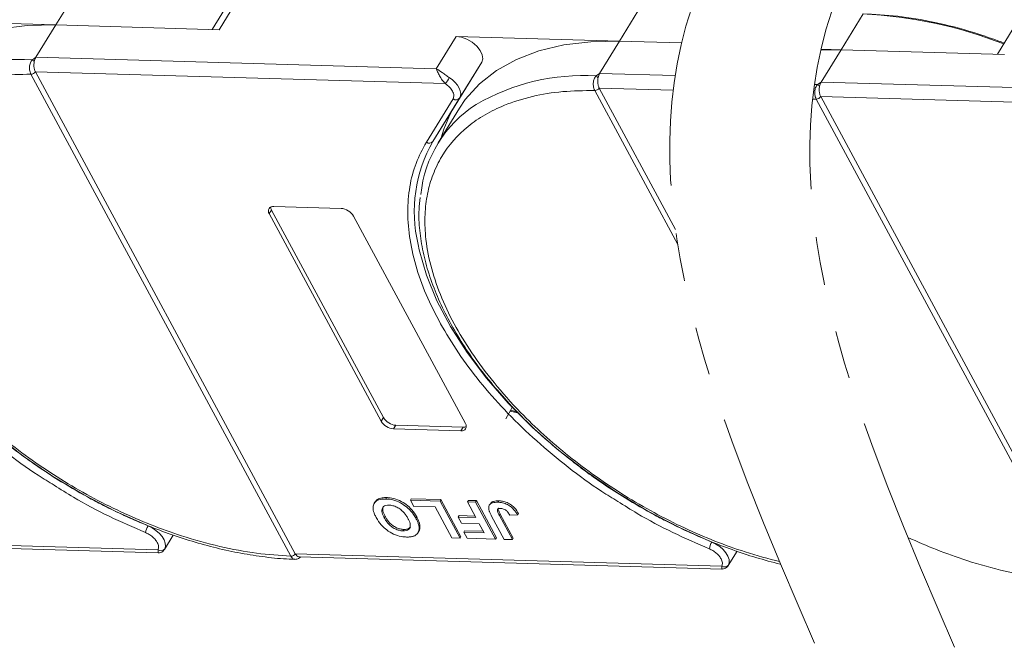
# Model space of a CAD drawing. Header units: millimetres. Extents: x 3059 to 4529, y 344 to 1377.
# Tile 29 of 42: x 4145 to 4212, y 1090 to 1133. Entities that reach past the tile are written whole.
import ezdxf

# ---------------------------------------------------------------- set-up
doc = ezdxf.new("R2010")
doc.units = ezdxf.units.MM
doc.linetypes.add('PHANTOM2', pattern=[31.75, 15.875, -3.175, 3.175, -3.175, 3.175, -3.175])

msp = doc.modelspace()

# ---------------------------------------------------------------- linework, layer by layer
at = {"color": 7, "linetype": 'Continuous', "lineweight": 15}
for p, q in [((4149.153, 1134.848), (4147.654, 1132.415)), ((4158.743, 1132.097), (4160.243, 1134.529)), ((4159.594, 1134.258), (4158.27, 1132.11)), ((4187.43, 1133.748), (4185.93, 1131.315)), ((4202.467, 1133.166), (4200.967, 1130.734)), ((4147.654, 1132.415), (4136.564, 1132.734)), ((4146.304, 1130.226), (4147.654, 1132.415)), ((4147.654, 1132.415), (4158.743, 1132.097)), ((4212.908, 1132.576), (4211.584, 1130.428)), ((4174.841, 1131.634), (4173.491, 1129.445)), ((4185.93, 1131.315), (4174.841, 1131.634)), ((4184.581, 1129.126), (4185.93, 1131.315)), ((4185.93, 1131.315), (4190.145, 1131.194)), ((4200.967, 1130.734), (4199.614, 1130.773)), ((4199.618, 1128.544), (4200.967, 1130.734)), ((4200.967, 1130.734), (4212.057, 1130.415)), ((4146.065, 1130.059), (4146.304, 1130.226)), ((4173.491, 1129.445), (4146.304, 1130.226)), ((4176.575, 1129.893), (4174.763, 1126.952)), ((4175.076, 1127.461), (4176.575, 1129.893)), ((4145.971, 1129.071), (4145.97, 1129.073)), ((4163.612, 1096.377), (4145.971, 1129.071)), ((4146.275, 1129.237), (4174.101, 1128.437)), ((4146.276, 1129.236), (4163.917, 1096.541)), ((4184.342, 1128.959), (4184.581, 1129.126)), ((4189.712, 1128.978), (4184.581, 1129.126)), ((4199.379, 1128.378), (4199.618, 1128.544)), ((4226.805, 1127.763), (4199.618, 1128.544)), ((4184.248, 1127.971), (4184.247, 1127.972)), ((4189.887, 1117.521), (4184.248, 1127.971)), ((4184.552, 1128.136), (4189.575, 1127.992)), ((4184.553, 1128.135), (4189.736, 1118.53)), ((4172.815, 1124.46), (4174.628, 1127.401)), ((4173.263, 1124.52), (4175.076, 1127.461)), ((4199.285, 1127.389), (4199.284, 1127.391)), ((4216.926, 1094.695), (4199.285, 1127.389)), ((4199.589, 1127.555), (4227.415, 1126.755)), ((4199.59, 1127.554), (4217.231, 1094.859)), ((4173.263, 1124.52), (4174.763, 1126.952)), ((4175.061, 1126.769), (4173.607, 1124.41)), ((4162.301, 1119.862), (4162.151, 1119.619)), ((4162.301, 1119.862), (4169.901, 1105.777)), ((4162.451, 1120.105), (4167.022, 1119.974)), ((4169.751, 1105.534), (4162.151, 1119.619)), ((4167.864, 1119.454), (4175.464, 1105.37)), ((4169.901, 1105.777), (4169.751, 1105.534)), ((4179.006, 1106.105), (4178.504, 1106.216)), ((4178.966, 1106.18), (4178.534, 1106.276)), ((4170.744, 1105.258), (4170.594, 1105.015)), ((4175.164, 1104.883), (4170.594, 1105.015)), ((4170.744, 1105.258), (4175.314, 1105.126)), ((4175.314, 1105.126), (4175.164, 1104.883)), ((4170.119, 1100.355), (4170.059, 1100.258)), ((4169.331, 1100.061), (4169.271, 1099.964)), ((4171.728, 1100.178), (4171.788, 1100.276)), ((4171.728, 1100.178), (4171.954, 1099.759)), ((4173.742, 1100.12), (4171.728, 1100.178)), ((4171.788, 1100.276), (4173.802, 1100.218)), ((4171.954, 1099.759), (4173.419, 1099.717)), ((4173.419, 1099.717), (4174.55, 1097.621)), ((4173.802, 1100.218), (4173.742, 1100.12)), ((4175.099, 1097.605), (4173.742, 1100.12)), ((4173.802, 1100.218), (4175.159, 1097.703)), ((4175.61, 1100.067), (4175.67, 1100.164)), ((4176.159, 1100.051), (4175.61, 1100.067)), ((4175.61, 1100.067), (4176.184, 1099.003)), ((4175.67, 1100.164), (4176.219, 1100.148)), ((4176.219, 1100.148), (4176.159, 1100.051)), ((4177.516, 1097.536), (4176.159, 1100.051)), ((4176.219, 1100.148), (4177.576, 1097.633)), ((4177.151, 1099.933), (4177.091, 1099.836)), ((4177.737, 1100.136), (4177.677, 1100.039)), ((4170.018, 1099.08), (4169.958, 1098.983)), ((4172.106, 1098.944), (4172.166, 1099.042)), ((4174.976, 1099.037), (4175.036, 1099.135)), ((4174.976, 1099.037), (4175.202, 1098.618)), ((4176.184, 1099.003), (4174.976, 1099.037)), ((4175.036, 1099.135), (4176.13, 1099.103)), ((4177.247, 1099.105), (4178.102, 1097.519)), ((4177.773, 1099.131), (4177.833, 1099.228)), ((4178.652, 1097.503), (4177.773, 1099.131)), ((4177.833, 1099.228), (4178.712, 1097.6)), ((4178.479, 1099.159), (4179.011, 1099.175)), ((4179.011, 1099.175), (4179.071, 1099.273)), ((4172.383, 1098.406), (4172.323, 1098.309)), ((4175.202, 1098.618), (4176.41, 1098.583)), ((4176.41, 1098.583), (4176.741, 1097.971)), ((4154.6, 1096.808), (4125.641, 1097.64)), ((4155.031, 1096.837), (4155.631, 1097.811)), ((4171.226, 1098.098), (4171.286, 1098.195)), ((4172.244, 1097.968), (4172.304, 1098.066)), ((4175.099, 1097.605), (4175.159, 1097.703)), ((4175.349, 1098.011), (4175.409, 1098.108)), ((4175.349, 1098.011), (4175.576, 1097.592)), ((4176.741, 1097.971), (4175.349, 1098.011)), ((4175.409, 1098.108), (4176.687, 1098.071)), ((4125.921, 1097.427), (4154.609, 1096.603)), ((4174.55, 1097.621), (4175.099, 1097.605)), ((4175.576, 1097.592), (4177.516, 1097.536)), ((4177.516, 1097.536), (4177.576, 1097.633)), ((4178.102, 1097.519), (4178.652, 1097.503)), ((4178.712, 1097.6), (4178.652, 1097.503)), ((4163.613, 1096.375), (4163.612, 1096.377)), ((4163.917, 1096.541), (4163.918, 1096.54)), ((4192.877, 1095.708), (4163.918, 1096.54)), ((4164.198, 1096.327), (4192.885, 1095.502)), ((4193.308, 1095.737), (4193.908, 1096.711))]:
    msp.add_line(p, q, dxfattribs=at)
at = {"color": 7, "linetype": 'Continuous', "lineweight": 15, "flags": 128}
for points in [[(4136.784, 1127.87), (4137.183, 1128.455), (4138.141, 1129.521), (4139.302, 1130.433), (4140.655, 1131.182), (4142.184, 1131.761), (4143.873, 1132.162), (4145.703, 1132.381), (4147.654, 1132.415)], [(4176.575, 1129.893), (4176.647, 1130.125), (4176.61, 1130.399), (4176.467, 1130.694), (4176.231, 1130.982), (4175.922, 1131.241), (4175.567, 1131.446), (4175.196, 1131.581), (4174.841, 1131.634)], [(4175.061, 1126.769), (4175.46, 1127.355), (4176.418, 1128.42), (4177.579, 1129.333), (4178.932, 1130.082), (4180.461, 1130.66), (4182.15, 1131.061), (4183.98, 1131.28), (4185.93, 1131.315)], [(4199.599, 1130.709), (4200.967, 1130.734)], [(4174.374, 1128.841), (4174.584, 1128.685), (4174.77, 1128.51), (4174.924, 1128.325), (4175.041, 1128.134), (4175.117, 1127.946), (4175.148, 1127.767), (4175.134, 1127.603), (4175.076, 1127.461)], [(4153.918, 1098.437), (4151.722, 1099.415), (4149.563, 1100.537), (4147.464, 1101.793), (4145.447, 1103.168), (4143.534, 1104.649), (4141.745, 1106.219), (4140.098, 1107.862), (4138.612, 1109.561), (4137.301, 1111.298), (4136.179, 1113.054), (4135.259, 1114.81), (4134.55, 1116.55), (4134.06, 1118.252), (4133.98, 1118.633)], [(4192.195, 1097.337), (4189.999, 1098.314), (4187.84, 1099.437), (4185.741, 1100.692), (4183.724, 1102.068), (4181.811, 1103.548), (4180.022, 1105.119), (4178.375, 1106.762), (4176.888, 1108.461), (4175.577, 1110.197), (4174.456, 1111.953), (4173.536, 1113.71), (4172.827, 1115.449), (4172.337, 1117.152), (4172.256, 1117.533)], [(4178.658, 1106.533), (4178.553, 1106.312), (4178.208, 1105.691)], [(4153.918, 1098.437), (4154.197, 1098.301), (4154.458, 1098.128), (4154.688, 1097.927), (4154.875, 1097.708), (4155.011, 1097.483), (4155.088, 1097.262), (4155.102, 1097.057), (4155.053, 1096.877)], [(4192.195, 1097.337), (4192.474, 1097.2), (4192.735, 1097.027), (4192.965, 1096.826), (4193.152, 1096.608), (4193.288, 1096.383), (4193.365, 1096.162), (4193.379, 1095.957), (4193.33, 1095.777)]]:
    msp.add_lwpolyline(points, dxfattribs=at)
at = {"color": 7, "linetype": 'Continuous', "lineweight": 15}
for centre, radius, start, end in [((4201.038, 1103.061), 30.139, 68.6387, 87.2827), ((4145.204, 1115.594), 14.491, 86.59204, 120.13559), ((4145.67, 1129.522), 0.667, 38.2755, 53.68319), ((4145.964, 1129.45), 0.378, 270.93814, 325.57), ((4145.965, 1129.448), 0.377, 270.96032, 325.74097), ((4169.182, 1132.04), 6.098, 323.77082, 328.35685), ((4183.481, 1114.494), 14.491, 86.59204, 120.13559), ((4183.947, 1128.421), 0.667, 38.2755, 53.68319), ((4198.518, 1113.912), 14.491, 86.59204, 87.42322), ((4184.241, 1128.35), 0.378, 270.93814, 325.57), ((4184.241, 1128.347), 0.377, 270.96032, 325.74097), ((4198.984, 1127.84), 0.667, 38.2755, 53.68319), ((4174.821, 1127.659), 0.323, 233.16695, 321.99372), ((4199.278, 1127.768), 0.378, 270.93814, 325.57), ((4199.279, 1127.766), 0.377, 270.96032, 325.74097), ((4180.604, 1120.096), 8.207, 122.40058, 174.33401), ((4181.743, 1122.674), 8.187, 148.49752, 165.16287), ((4181.585, 1119.755), 9.59, 150.2055, 193.3954), ((4173.009, 1124.718), 0.323, 233.16695, 321.99372), ((4162.394, 1119.805), 0.306, 79.14736, 217.56468), ((4162.686, 1120.088), 0.446, 182.64256, 210.45521), ((4166.942, 1118.901), 1.076, 30.95613, 85.74517), ((4170.824, 1106.331), 1.076, 210.95613, 265.74517), ((4170.674, 1106.087), 1.076, 210.95613, 265.74517), ((4175.222, 1105.183), 0.306, 259.14736, 37.56468), ((4175.343, 1105.572), 0.446, 266.24921, 294.05501), ((4154.987, 1097.782), 1.254, 148.485, 171.00747), ((4193.263, 1096.681), 1.254, 148.485, 171.00747), ((4154.79, 1097.084), 0.335, 235.49296, 321.92989), ((4163.606, 1096.753), 0.377, 270.96032, 325.74097), ((4163.607, 1096.751), 0.376, 270.98033, 325.91135), ((4193.066, 1095.984), 0.335, 235.49296, 321.92989)]:
    msp.add_arc(centre, radius, start, end, dxfattribs=at)
at = {"color": 3, "linetype": 'PHANTOM2', "lineweight": 9, "ltscale": 1.030123}
for points in [[(4201.242, 1196.483), (4209.652, 1169.248), (4190.828, 1133.604), (4199.266, 1090.252)], [(4210.749, 1196.225), (4219.159, 1168.991), (4200.335, 1133.346), (4208.773, 1089.995)]]:
    msp.add_spline(points, degree=3, dxfattribs=at)
at = {"color": 7, "linetype": 'Continuous', "lineweight": 15}
for points, knots in [([(4212.049, 1131.183), (4211.472, 1131.394), (4209.997, 1131.935), (4207.663, 1132.55), (4205.115, 1133.02), (4203.532, 1133.112), (4202.753, 1133.158)], [0, 0, 0, 0, 0.180169, 0.461291, 0.734758, 1, 1, 1, 1]), ([(4145.97, 1129.073), (4145.948, 1129.122), (4145.907, 1129.211), (4145.871, 1129.384), (4145.863, 1129.553), (4145.885, 1129.716), (4145.926, 1129.852), (4145.984, 1129.969), (4146.04, 1130.031), (4146.065, 1130.059)], [0, 0, 0, 0, 0.171846, 0.312445, 0.499101, 0.629839, 0.757504, 0.889024, 1, 1, 1, 1]), ([(4146.194, 1129.935), (4146.183, 1129.858), (4146.161, 1129.703), (4146.186, 1129.467), (4146.234, 1129.316), (4146.27, 1129.248), (4146.275, 1129.237)], [0, 0, 0, 0, 0.313343, 0.6267, 0.940056, 1, 1, 1, 1]), ([(4163.612, 1096.377), (4162.846, 1096.428), (4161.29, 1096.534), (4158.79, 1097.009), (4156.381, 1097.675), (4154.124, 1098.485), (4152.054, 1099.376), (4150, 1100.41), (4147.314, 1101.969), (4144.781, 1103.758), (4142.492, 1105.706), (4140.769, 1107.366), (4139.106, 1109.224), (4137.597, 1111.247), (4136.379, 1113.253), (4135.436, 1115.251), (4134.776, 1117.25), (4134.454, 1119.07), (4134.411, 1120.682), (4134.581, 1122.085), (4134.961, 1123.402), (4135.751, 1125.019), (4136.946, 1126.384), (4138.495, 1127.45), (4139.935, 1128.154), (4141.689, 1128.701), (4143.748, 1129.045), (4145.237, 1129.062), (4145.971, 1129.071)], [0, 0, 0, 0, 0.038862, 0.078912, 0.1200677, 0.1522272, 0.1843815, 0.2172151, 0.2500433, 0.3156185, 0.347778, 0.3799323, 0.4210926, 0.4611415, 0.5, 0.5388632, 0.578912, 0.6200677, 0.6522272, 0.6843815, 0.7172151, 0.7500433, 0.8156185, 0.847778, 0.8799323, 0.9210926, 0.9611404, 1, 1, 1, 1]), ([(4146.275, 1129.237), (4146.275, 1129.236), (4146.276, 1129.236), (4146.276, 1129.236), (4146.276, 1129.236), (4146.276, 1129.236)], [0, 0, 0, 0, 0.384665, 0.692332, 1, 1, 1, 1]), ([(4173.491, 1129.445), (4173.618, 1129.368), (4173.816, 1129.249), (4174.128, 1129.013), (4174.297, 1128.895), (4174.374, 1128.841)], [0, 0, 0, 0, 0.498413, 0.772928, 1, 1, 1, 1]), ([(4174.101, 1128.437), (4174.031, 1128.514), (4173.881, 1128.679), (4173.708, 1128.969), (4173.573, 1129.241), (4173.518, 1129.377), (4173.491, 1129.445)], [0, 0, 0, 0, 0.234359, 0.498216, 0.748481, 1, 1, 1, 1]), ([(4184.247, 1127.972), (4184.224, 1128.021), (4184.184, 1128.111), (4184.148, 1128.284), (4184.14, 1128.453), (4184.162, 1128.616), (4184.202, 1128.751), (4184.261, 1128.869), (4184.317, 1128.931), (4184.342, 1128.959)], [0, 0, 0, 0, 0.171846, 0.312445, 0.499101, 0.629839, 0.757504, 0.889024, 1, 1, 1, 1]), ([(4184.471, 1128.835), (4184.46, 1128.757), (4184.438, 1128.603), (4184.463, 1128.367), (4184.511, 1128.216), (4184.547, 1128.147), (4184.552, 1128.136)], [0, 0, 0, 0, 0.313343, 0.6267, 0.940056, 1, 1, 1, 1]), ([(4196.799, 1096.009), (4196.026, 1096.197), (4194.563, 1096.609), (4192.401, 1097.385), (4190.331, 1098.276), (4188.277, 1099.31), (4185.591, 1100.869), (4183.058, 1102.657), (4180.768, 1104.605), (4179.046, 1106.265), (4177.383, 1108.124), (4175.874, 1110.147), (4174.656, 1112.153), (4173.713, 1114.151), (4173.053, 1116.15), (4172.731, 1117.97), (4172.688, 1119.581), (4172.858, 1120.984), (4173.238, 1122.302), (4174.028, 1123.919), (4175.223, 1125.283), (4176.772, 1126.349), (4178.212, 1127.054), (4179.966, 1127.6), (4182.024, 1127.944), (4183.514, 1127.962), (4184.248, 1127.971)], [0.083382, 0.083382, 0.083382, 0.083382, 0.1200677, 0.1522272, 0.1843815, 0.2172151, 0.2500433, 0.3156185, 0.347778, 0.3799323, 0.4210926, 0.4611415, 0.5, 0.5388632, 0.578912, 0.6200677, 0.6522272, 0.6843815, 0.7172151, 0.7500433, 0.8156185, 0.847778, 0.8799323, 0.9210926, 0.9611404, 1, 1, 1, 1]), ([(4184.552, 1128.136), (4184.552, 1128.136), (4184.552, 1128.136), (4184.553, 1128.136), (4184.553, 1128.135), (4184.553, 1128.135)], [0, 0, 0, 0, 0.384665, 0.692332, 1, 1, 1, 1]), ([(4199.284, 1127.391), (4199.262, 1127.44), (4199.221, 1127.529), (4199.185, 1127.702), (4199.177, 1127.871), (4199.199, 1128.034), (4199.239, 1128.17), (4199.298, 1128.287), (4199.354, 1128.349), (4199.379, 1128.378)], [0, 0, 0, 0, 0.1718456, 0.312445, 0.4991009, 0.6298393, 0.7575038, 0.8890244, 1, 1, 1, 1]), ([(4199.508, 1128.253), (4199.497, 1128.176), (4199.475, 1128.021), (4199.5, 1127.785), (4199.548, 1127.634), (4199.584, 1127.566), (4199.589, 1127.555)], [0, 0, 0, 0, 0.313343, 0.6267, 0.940056, 1, 1, 1, 1]), ([(4199.589, 1127.555), (4199.589, 1127.555), (4199.589, 1127.554), (4199.59, 1127.554), (4199.59, 1127.554), (4199.59, 1127.554)], [0, 0, 0, 0, 0.384665, 0.692332, 1, 1, 1, 1]), ([(4173.913, 1111.905), (4173.562, 1112.565), (4172.852, 1113.901), (4172.123, 1115.89), (4171.661, 1117.843), (4171.502, 1119.712), (4171.646, 1121.452), (4172.057, 1123.058), (4172.562, 1123.993), (4172.815, 1124.46)], [0, 0, 0, 0, 0.1406586, 0.2846716, 0.4296801, 0.5746886, 0.7187015, 0.8593462, 1, 1, 1, 1]), ([(4134.116, 1121.809), (4134.085, 1121.541), (4134.001, 1120.823), (4134.066, 1119.588), (4134.289, 1118.124), (4134.693, 1116.624), (4135.262, 1115.103), (4135.993, 1113.574), (4136.876, 1112.05), (4137.901, 1110.543), (4139.054, 1109.068), (4140.319, 1107.643), (4141.664, 1106.293), (4143.041, 1105.05), (4144.309, 1104.012), (4145.485, 1103.127), (4146.674, 1102.287), (4147.548, 1101.733), (4148.031, 1101.427)], [0, 0, 0, 0, 0.04157, 0.111425, 0.181343, 0.251234, 0.321027, 0.390661, 0.460062, 0.529153, 0.597797, 0.665722, 0.732344, 0.796145, 0.855223, 0.897404, 0.943271, 1, 1, 1, 1]), ([(4172.393, 1120.709), (4172.362, 1120.441), (4172.278, 1119.723), (4172.343, 1118.487), (4172.566, 1117.024), (4172.969, 1115.524), (4173.539, 1114.003), (4174.27, 1112.474), (4175.152, 1110.949), (4176.177, 1109.442), (4177.331, 1107.968), (4178.596, 1106.542), (4179.94, 1105.192), (4181.318, 1103.949), (4182.586, 1102.912), (4183.762, 1102.026), (4184.951, 1101.187), (4185.825, 1100.633), (4186.308, 1100.327)], [0, 0, 0, 0, 0.04157, 0.111425, 0.181343, 0.251234, 0.321027, 0.390661, 0.460062, 0.529153, 0.597797, 0.665722, 0.732344, 0.796145, 0.855223, 0.897404, 0.943271, 1, 1, 1, 1]), ([(4147.538, 1101.197), (4147.177, 1101.417), (4146.007, 1102.129), (4144.147, 1103.501), (4142.001, 1105.275), (4140.06, 1107.143), (4138.34, 1109.065), (4136.836, 1111.023), (4136.036, 1112.345), (4135.636, 1113.005)], [0, 0, 0, 0, 0.070334, 0.227828, 0.385321, 0.541734, 0.694482, 0.847251, 1, 1, 1, 1]), ([(4185.815, 1100.096), (4185.453, 1100.316), (4184.283, 1101.029), (4182.424, 1102.401), (4180.278, 1104.174), (4178.336, 1106.042), (4176.617, 1107.965), (4175.113, 1109.923), (4174.313, 1111.244), (4173.913, 1111.905)], [0, 0, 0, 0, 0.070334, 0.227828, 0.385321, 0.541734, 0.694482, 0.847251, 1, 1, 1, 1]), ([(4153.748, 1097.978), (4152.922, 1098.336), (4151.271, 1099.053), (4149.187, 1100.149), (4147.975, 1100.919), (4147.538, 1101.197)], [0, 0, 0, 0, 0.390081, 0.780187, 1, 1, 1, 1]), ([(4148.031, 1101.427), (4148.704, 1101.027), (4149.646, 1100.467), (4151.074, 1099.723), (4152.298, 1099.13), (4153.769, 1098.492), (4155.316, 1097.9), (4156.931, 1097.369), (4158.58, 1096.918), (4160.242, 1096.559), (4161.892, 1096.312), (4163.113, 1096.184), (4163.762, 1096.175), (4163.887, 1096.174)], [0, 0, 0, 0, 0.130517, 0.183018, 0.269988, 0.35985, 0.455796, 0.555409, 0.657717, 0.76196, 0.867621, 0.974343, 1, 1, 1, 1]), ([(4169.342, 1100.053), (4169.388, 1100.118), (4169.49, 1100.262), (4169.783, 1100.35), (4170.017, 1100.354), (4170.119, 1100.355)], [0, 0, 0, 0, 0.3159769, 0.7036842, 1, 1, 1, 1]), ([(4170.119, 1100.355), (4170.196, 1100.351), (4170.431, 1100.338), (4170.859, 1100.231), (4171.347, 1099.975), (4171.783, 1099.611), (4172.027, 1099.288), (4172.141, 1099.086), (4172.166, 1099.042)], [0, 0, 0, 0, 0.102171, 0.30922, 0.51365, 0.692275, 0.932413, 1, 1, 1, 1]), ([(4186.308, 1100.327), (4186.98, 1099.927), (4187.923, 1099.367), (4189.35, 1098.623), (4190.575, 1098.03), (4192.046, 1097.392), (4193.593, 1096.8), (4195.208, 1096.268), (4196.306, 1095.968), (4196.864, 1095.832), (4196.875, 1095.829)], [0, 0, 0, 0, 0.130517, 0.1830178, 0.2699883, 0.3598496, 0.4557965, 0.5554088, 0.6577169, 0.6596925, 0.6596925, 0.6596925, 0.6596925]), ([(4169.402, 1099.011), (4169.368, 1099.078), (4169.264, 1099.28), (4169.172, 1099.599), (4169.216, 1099.926), (4169.417, 1100.151), (4169.721, 1100.254), (4169.957, 1100.257), (4170.059, 1100.258)], [0, 0, 0, 0, 0.101888, 0.307343, 0.492963, 0.678647, 0.860791, 1, 1, 1, 1]), ([(4170.286, 1099.839), (4170.212, 1099.837), (4170.062, 1099.832), (4169.895, 1099.747), (4169.796, 1099.605), (4169.786, 1099.369), (4169.87, 1099.15), (4169.945, 1099.006), (4169.958, 1098.983)], [0, 0, 0, 0, 0.1590911, 0.3194511, 0.4859915, 0.6606818, 0.9442887, 1, 1, 1, 1]), ([(4170.018, 1099.08), (4169.984, 1099.147), (4169.89, 1099.335), (4169.82, 1099.587), (4169.889, 1099.717), (4169.911, 1099.759)], [0, 0, 0, 0, 0.271027, 0.764321, 1, 1, 1, 1]), ([(4170.059, 1100.258), (4170.136, 1100.254), (4170.371, 1100.24), (4170.799, 1100.134), (4171.287, 1099.877), (4171.723, 1099.513), (4171.967, 1099.191), (4172.081, 1098.989), (4172.106, 1098.944)], [0, 0, 0, 0, 0.102171, 0.30922, 0.51365, 0.692275, 0.932413, 1, 1, 1, 1]), ([(4171.565, 1098.943), (4171.527, 1099.011), (4171.419, 1099.197), (4171.196, 1099.459), (4170.883, 1099.675), (4170.599, 1099.798), (4170.4, 1099.833), (4170.301, 1099.838), (4170.286, 1099.839)], [0, 0, 0, 0, 0.159163, 0.441094, 0.61902, 0.796885, 0.968573, 1, 1, 1, 1]), ([(4177.051, 1099.581), (4177.048, 1099.643), (4177.043, 1099.766), (4177.134, 1099.913), (4177.332, 1100.031), (4177.547, 1100.036), (4177.677, 1100.039)], [0, 0, 0, 0, 0.20646, 0.413515, 0.645211, 1, 1, 1, 1]), ([(4177.16, 1099.927), (4177.172, 1099.952), (4177.211, 1100.031), (4177.397, 1100.126), (4177.609, 1100.132), (4177.737, 1100.136)], [0, 0, 0, 0, 0.148382, 0.484821, 1, 1, 1, 1]), ([(4177.677, 1100.039), (4177.755, 1100.034), (4177.932, 1100.023), (4178.234, 1099.934), (4178.527, 1099.764), (4178.81, 1099.505), (4178.932, 1099.305), (4179.011, 1099.175)], [0, 0, 0, 0, 0.155292, 0.353145, 0.543243, 0.704067, 1, 1, 1, 1]), ([(4177.737, 1100.136), (4177.815, 1100.131), (4177.992, 1100.12), (4178.294, 1100.031), (4178.587, 1099.862), (4178.87, 1099.602), (4178.992, 1099.402), (4179.071, 1099.273)], [0, 0, 0, 0, 0.155292, 0.353145, 0.543243, 0.704067, 1, 1, 1, 1]), ([(4192.025, 1096.877), (4191.199, 1097.236), (4189.548, 1097.952), (4187.463, 1099.049), (4186.251, 1099.819), (4185.815, 1100.096)], [0, 0, 0, 0, 0.390081, 0.780187, 1, 1, 1, 1]), ([(4171.459, 1097.678), (4171.381, 1097.683), (4171.147, 1097.696), (4170.72, 1097.805), (4170.235, 1098.06), (4169.798, 1098.423), (4169.547, 1098.752), (4169.43, 1098.961), (4169.402, 1099.011)], [0, 0, 0, 0, 0.101398, 0.306996, 0.506144, 0.685262, 0.924557, 1, 1, 1, 1]), ([(4169.958, 1098.983), (4169.996, 1098.916), (4170.093, 1098.747), (4170.287, 1098.507), (4170.557, 1098.297), (4170.826, 1098.164), (4171.055, 1098.108), (4171.181, 1098.1), (4171.226, 1098.098)], [0, 0, 0, 0, 0.159697, 0.4009, 0.570524, 0.740194, 0.908408, 1, 1, 1, 1]), ([(4171.286, 1098.195), (4171.207, 1098.201), (4171.048, 1098.214), (4170.783, 1098.306), (4170.527, 1098.455), (4170.265, 1098.692), (4170.113, 1098.908), (4170.033, 1099.052), (4170.018, 1099.08)], [0, 0, 0, 0, 0.160292, 0.321922, 0.490761, 0.657569, 0.933883, 1, 1, 1, 1]), ([(4172.166, 1099.042), (4172.183, 1099.008), (4172.219, 1098.941), (4172.267, 1098.837), (4172.311, 1098.73), (4172.347, 1098.62), (4172.374, 1098.511), (4172.38, 1098.441), (4172.383, 1098.406)], [0, 0, 0, 0, 0.15395, 0.308181, 0.478699, 0.649961, 0.824203, 1, 1, 1, 1]), ([(4177.247, 1099.105), (4177.229, 1099.138), (4177.194, 1099.205), (4177.15, 1099.295), (4177.115, 1099.375), (4177.089, 1099.444), (4177.065, 1099.514), (4177.056, 1099.558), (4177.051, 1099.581)], [0, 0, 0, 0, 0.20827, 0.416707, 0.561481, 0.706573, 0.852825, 1, 1, 1, 1]), ([(4177.867, 1099.621), (4177.819, 1099.62), (4177.741, 1099.619), (4177.663, 1099.58), (4177.627, 1099.523), (4177.647, 1099.371), (4177.719, 1099.235), (4177.773, 1099.131)], [0, 0, 0, 0, 0.189329, 0.302222, 0.415612, 0.548732, 1, 1, 1, 1]), ([(4177.706, 1099.636), (4177.702, 1099.631), (4177.684, 1099.605), (4177.715, 1099.464), (4177.782, 1099.331), (4177.833, 1099.228)], [0, 0, 0, 0, 0.05409, 0.269563, 1, 1, 1, 1]), ([(4178.236, 1099.474), (4178.198, 1099.502), (4178.127, 1099.555), (4178.005, 1099.603), (4177.921, 1099.618), (4177.877, 1099.62), (4177.867, 1099.621)], [0, 0, 0, 0, 0.330398, 0.624767, 0.917361, 1, 1, 1, 1]), ([(4178.479, 1099.159), (4178.469, 1099.176), (4178.45, 1099.209), (4178.416, 1099.261), (4178.38, 1099.314), (4178.339, 1099.368), (4178.293, 1099.423), (4178.255, 1099.457), (4178.236, 1099.474)], [0, 0, 0, 0, 0.155996, 0.312125, 0.480895, 0.650212, 0.823248, 1, 1, 1, 1]), ([(4171.226, 1098.098), (4171.3, 1098.099), (4171.45, 1098.103), (4171.621, 1098.183), (4171.724, 1098.321), (4171.738, 1098.551), (4171.656, 1098.77), (4171.58, 1098.915), (4171.565, 1098.943)], [0, 0, 0, 0, 0.159186, 0.319845, 0.483838, 0.656366, 0.932671, 1, 1, 1, 1]), ([(4171.739, 1098.368), (4171.7, 1098.324), (4171.624, 1098.236), (4171.447, 1098.196), (4171.327, 1098.195), (4171.286, 1098.195)], [0, 0, 0, 0, 0.398189, 0.794249, 1, 1, 1, 1]), ([(4172.323, 1098.309), (4172.321, 1098.249), (4172.318, 1098.131), (4172.243, 1097.939), (4172.128, 1097.817), (4172.02, 1097.766), (4172.007, 1097.76)], [0, 0, 0, 0, 0.2508959, 0.5021661, 0.9405117, 1, 1, 1, 1]), ([(4172.106, 1098.944), (4172.123, 1098.911), (4172.159, 1098.844), (4172.207, 1098.74), (4172.251, 1098.633), (4172.287, 1098.523), (4172.314, 1098.414), (4172.32, 1098.344), (4172.323, 1098.309)], [0, 0, 0, 0, 0.15395, 0.308181, 0.478699, 0.649961, 0.824203, 1, 1, 1, 1]), ([(4172.383, 1098.406), (4172.38, 1098.348), (4172.373, 1098.231), (4172.348, 1098.113), (4172.304, 1098.071), (4172.301, 1098.068)], [0, 0, 0, 0, 0.478395, 0.957504, 1, 1, 1, 1]), ([(4153.748, 1097.978), (4153.831, 1097.94), (4153.998, 1097.862), (4154.227, 1097.695), (4154.422, 1097.505), (4154.505, 1097.371), (4154.547, 1097.305)], [0, 0, 0, 0, 0.2455128, 0.5, 0.7544872, 1, 1, 1, 1]), ([(4172.007, 1097.76), (4171.979, 1097.748), (4171.921, 1097.725), (4171.829, 1097.704), (4171.738, 1097.689), (4171.649, 1097.681), (4171.556, 1097.676), (4171.491, 1097.678), (4171.459, 1097.678)], [0, 0, 0, 0, 0.185429, 0.37219, 0.527708, 0.683877, 0.841678, 1, 1, 1, 1]), ([(4216.926, 1094.695), (4216.16, 1094.747), (4214.604, 1094.852), (4212.104, 1095.327), (4209.695, 1095.993), (4207.481, 1096.788), (4206.153, 1097.357), (4205.514, 1097.652)], [0, 0, 0, 0, 0.038862, 0.078912, 0.1200677, 0.1522272, 0.1823833, 0.1823833, 0.1823833, 0.1823833]), ([(4154.609, 1096.603), (4154.61, 1096.609), (4154.611, 1096.62), (4154.603, 1096.748), (4154.6, 1096.808)], [0, 0, 0, 0, 0.529584, 1, 1, 1, 1]), ([(4154.61, 1096.603), (4154.672, 1096.607), (4154.774, 1096.615), (4154.923, 1096.698), (4154.988, 1096.781), (4155.022, 1096.824)], [0, 0, 0, 0, 0.411753, 0.687601, 1, 1, 1, 1]), ([(4163.886, 1096.166), (4163.85, 1096.172), (4163.782, 1096.184), (4163.688, 1096.257), (4163.64, 1096.333), (4163.613, 1096.375)], [0, 0, 0, 0, 0.351072, 0.64308, 1, 1, 1, 1]), ([(4163.893, 1096.163), (4163.936, 1096.166), (4164.02, 1096.17), (4164.155, 1096.226), (4164.237, 1096.288), (4164.284, 1096.324)], [0, 0, 0, 0, 0.314688, 0.603378, 1, 1, 1, 1]), ([(4163.918, 1096.54), (4163.952, 1096.49), (4164.019, 1096.39), (4164.123, 1096.326), (4164.183, 1096.334), (4164.198, 1096.336)], [0, 0, 0, 0, 0.42964, 0.85928, 1, 1, 1, 1]), ([(4192.025, 1096.877), (4192.107, 1096.839), (4192.275, 1096.762), (4192.504, 1096.595), (4192.698, 1096.405), (4192.782, 1096.27), (4192.823, 1096.204)], [0, 0, 0, 0, 0.2455128, 0.5, 0.7544872, 1, 1, 1, 1]), ([(4192.886, 1095.503), (4192.887, 1095.509), (4192.887, 1095.52), (4192.88, 1095.648), (4192.877, 1095.708)], [0, 0, 0, 0, 0.529584, 1, 1, 1, 1]), ([(4192.887, 1095.502), (4192.949, 1095.507), (4193.051, 1095.515), (4193.199, 1095.598), (4193.265, 1095.68), (4193.299, 1095.724)], [0, 0, 0, 0, 0.411753, 0.687601, 1, 1, 1, 1])]:
    msp.add_open_spline(points, degree=3, knots=knots, dxfattribs=at)
for points in [[(4146.304, 1130.226), (4146.28, 1130.183), (4146.234, 1130.097), (4146.207, 1129.989), (4146.194, 1129.935)], [(4184.581, 1129.126), (4184.557, 1129.083), (4184.51, 1128.997), (4184.484, 1128.889), (4184.471, 1128.835)], [(4174.591, 1127.927), (4174.531, 1128.02), (4174.411, 1128.206), (4174.204, 1128.36), (4174.101, 1128.437)], [(4199.618, 1128.544), (4199.594, 1128.501), (4199.548, 1128.416), (4199.521, 1128.307), (4199.508, 1128.253)], [(4174.628, 1127.401), (4174.658, 1127.477), (4174.717, 1127.629), (4174.633, 1127.828), (4174.591, 1127.927)], [(4199.042, 1127.386), (4199.123, 1127.387), (4199.204, 1127.388), (4199.285, 1127.389)], [(4154.6, 1096.808), (4154.622, 1096.881), (4154.667, 1097.028), (4154.587, 1097.212), (4154.547, 1097.305)], [(4192.877, 1095.708), (4192.899, 1095.781), (4192.943, 1095.927), (4192.863, 1096.112), (4192.823, 1096.204)]]:
    msp.add_open_spline(points, degree=3, dxfattribs=at)

doc.saveas('drawing.dxf')
